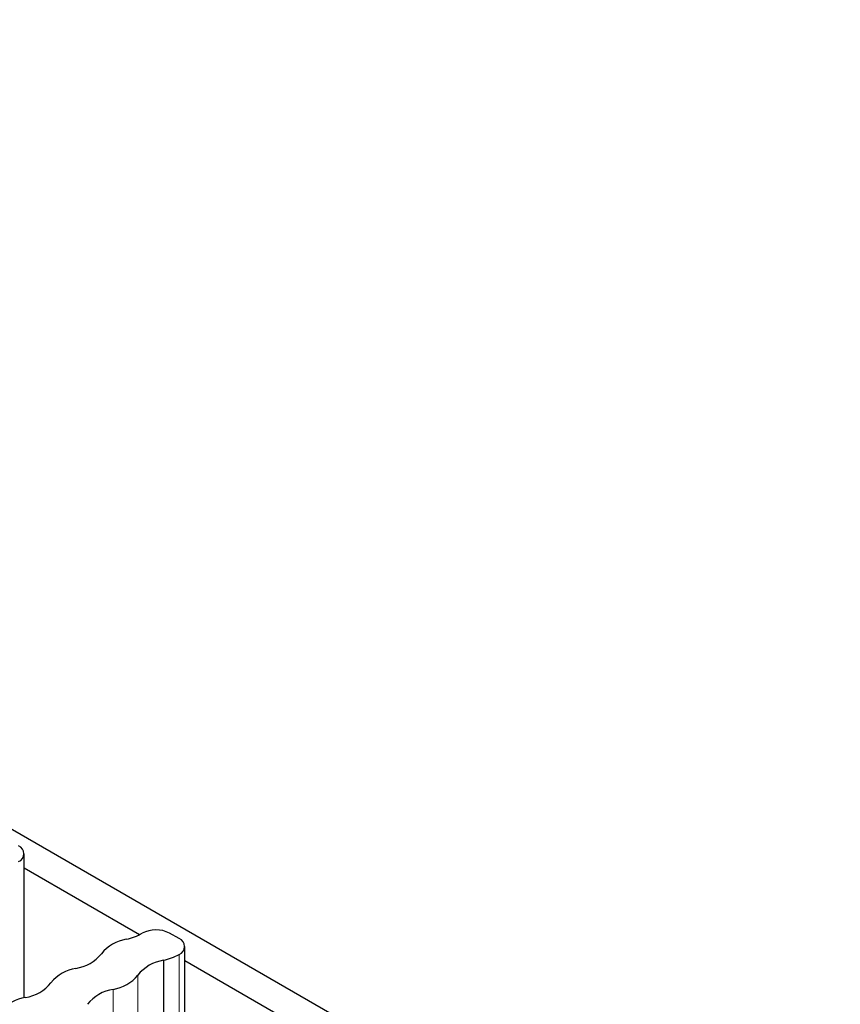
# Paper-space layout 'Blatt2' of a CAD drawing. Header units: millimetres. Extents: x 5 to 418, y 2 to 292.
# Tile 55 of 73: x 165 to 172, y 263 to 271. Entities that reach past the tile are written whole.
import ezdxf

# ---------------------------------------------------------------- set-up
doc = ezdxf.new("R2010")
doc.units = ezdxf.units.MM

psp = doc.layouts.new('Blatt2')

# ---------------------------------------------------------------- linework, layer by layer
at = {"color": 7, "linetype": 'Continuous', "lineweight": 25}
for p, q in [((172.3331, 259.9804), (153.0135, 271.1333)), ((165.2658, 262.6649), (165.2658, 263.9116)), ((166.2654, 263.211), (165.2658, 263.7881)), ((166.6076, 263.1768), (166.5251, 263.2244)), ((166.6564, 261.8621), (166.6564, 263.1088)), ((166.4729, 262.9892), (166.4729, 261.7663)), ((167.6561, 262.4082), (166.6564, 262.9853))]:
    psp.add_line(p, q, dxfattribs=at)
at = {"color": 7, "linetype": 'Continuous', "lineweight": 18}
for p, q in [((166.6076, 263.0407), (166.6076, 261.848)), ((166.2491, 262.86), (166.2491, 261.6171)), ((166.0368, 262.7374), (166.0368, 261.5146))]:
    psp.add_line(p, q, dxfattribs=at)
at = {"color": 7, "linetype": 'Continuous', "lineweight": 25}
for centre, radius, start, end in [((165.1912, 263.9116), 0.0728, 290.78342, 69.21658), ((166.1991, 262.8366), 0.3381, 98.33888, 141.65575), ((166.0612, 263.6123), 0.45, 281.38254, 300.11287), ((166.4074, 262.9978), 0.2553, 62.54917, 118.13257), ((166.5818, 263.1088), 0.0728, 290.78342, 69.21658), ((165.6606, 263.2658), 0.3505, 278.75815, 321.23648), ((166.3644, 263.4746), 0.4974, 282.59995, 299.27688), ((165.763, 262.5849), 0.3381, 98.33888, 141.65575), ((166.5237, 262.6427), 0.3502, 98.34623, 141.64839), ((165.9853, 263.0719), 0.3384, 278.76549, 321.22913), ((165.2246, 263.0141), 0.3505, 278.75815, 321.23648), ((165.327, 262.3331), 0.3381, 98.33888, 141.65575), ((166.0877, 262.391), 0.3502, 98.34623, 141.64839)]:
    psp.add_arc(centre, radius, start, end, dxfattribs=at)

doc.saveas('drawing.dxf')
